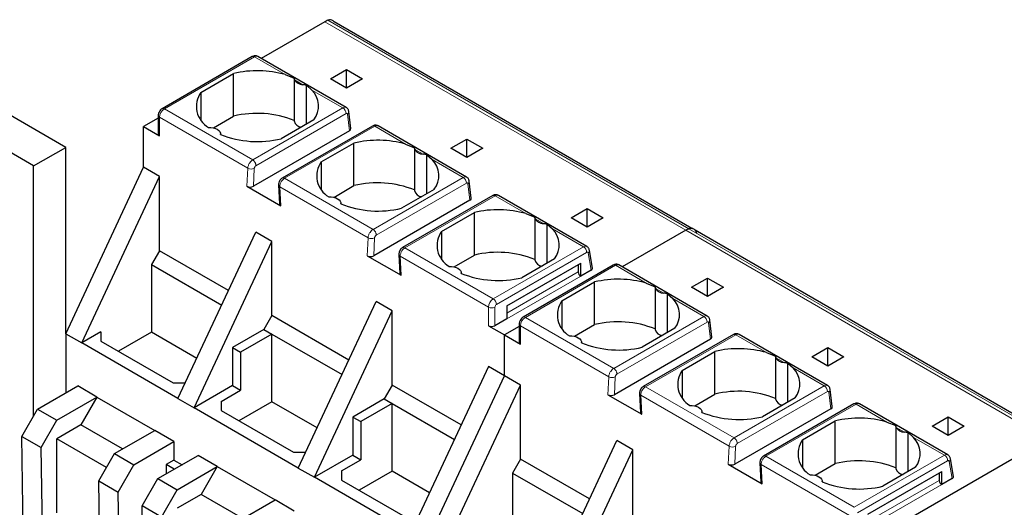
# Model space of a CAD drawing. Header units: millimetres. Extents: x 5 to 418, y 2 to 292.
# Tile 27 of 29: x 352 to 387, y 153 to 170. Entities that reach past the tile are written whole.
import ezdxf

# ---------------------------------------------------------------- set-up
doc = ezdxf.new("R2010")
doc.units = ezdxf.units.MM

msp = doc.modelspace()

# ---------------------------------------------------------------- linework, layer by layer
at = {"color": 7, "linetype": 'Continuous', "lineweight": 25}
for p, q in [((362.762, 169.854), (360.524, 168.562)), ((375.701, 162.575), (363.094, 169.853)), ((360.204, 168.627), (357.026, 166.792)), ((360.404, 168.631), (360.398, 168.634)), ((363.52, 166.832), (360.404, 168.631)), ((353.627, 165.429), (349.101, 168.041)), ((358.395, 167.366), (359.549, 168.032)), ((359.549, 166.529), (359.549, 168.032)), ((362.96, 167.846), (363.526, 168.172)), ((363.526, 168.172), (364.092, 167.846)), ((363.526, 167.519), (363.526, 168.172)), ((361.37, 167.993), (361.685, 167.867)), ((361.684, 167.863), (361.684, 166.36)), ((363.526, 167.519), (362.96, 167.846)), ((364.092, 167.846), (363.526, 167.519)), ((352.495, 164.776), (347.97, 167.388)), ((358.395, 167.366), (358.395, 166.399)), ((362.113, 166.246), (362.113, 167.619)), ((362.113, 167.619), (362.31, 167.45)), ((363.684, 166.089), (363.612, 166.689)), ((356.889, 166.463), (356.37, 166.164)), ((356.889, 166.556), (356.889, 165.902)), ((358.836, 166.117), (359.549, 166.529)), ((362.378, 166.399), (361.224, 165.733)), ((356.37, 166.164), (356.936, 165.837)), ((356.37, 164.727), (356.37, 166.164)), ((363.636, 166.015), (360.245, 164.057)), ((364.444, 166.181), (361.264, 164.345)), ((367.763, 164.383), (364.642, 166.185)), ((359.089, 165.885), (359.089, 165.903)), ((367.203, 165.396), (367.769, 165.723)), ((367.769, 165.723), (368.334, 165.396)), ((367.769, 165.07), (367.769, 165.723)), ((352.495, 164.776), (353.627, 165.429)), ((353.627, 158.861), (353.627, 165.429)), ((362.638, 164.916), (363.792, 165.583)), ((363.792, 164.08), (363.792, 165.583)), ((365.613, 165.543), (365.927, 165.417)), ((365.926, 165.414), (365.926, 163.91)), ((367.769, 165.07), (367.203, 165.396)), ((368.334, 165.396), (367.769, 165.07)), ((362.638, 164.916), (362.638, 163.95)), ((366.356, 163.797), (366.356, 165.17)), ((366.356, 165.17), (366.552, 165.001)), ((352.495, 155.957), (352.495, 164.776)), ((353.627, 158.861), (356.37, 164.727)), ((356.936, 164.4), (356.37, 164.727)), ((354.192, 158.535), (356.936, 164.4)), ((356.936, 161.787), (356.936, 164.4)), ((367.927, 163.64), (367.854, 164.24)), ((360.019, 164.057), (361.207, 163.372)), ((361.13, 164.106), (361.16, 163.435)), ((363.079, 163.668), (363.792, 164.08)), ((366.62, 163.95), (365.467, 163.284)), ((367.879, 163.566), (364.488, 161.608)), ((368.686, 163.732), (365.507, 161.896)), ((372.001, 161.937), (368.884, 163.736)), ((363.332, 163.436), (363.332, 163.453)), ((371.446, 162.947), (372.011, 163.274)), ((372.011, 163.274), (372.577, 162.947)), ((372.011, 162.621), (372.011, 163.274)), ((366.881, 162.467), (368.035, 163.133)), ((368.035, 161.631), (368.035, 163.133)), ((369.855, 163.094), (370.17, 162.968)), ((370.169, 162.965), (370.169, 161.461)), ((372.011, 162.621), (371.446, 162.947)), ((372.577, 162.947), (372.011, 162.621)), ((370.598, 161.348), (370.598, 162.721)), ((370.598, 162.721), (370.795, 162.552)), ((375.49, 162.506), (373.252, 161.214)), ((388.429, 155.228), (375.822, 162.506)), ((357.586, 156.575), (360.33, 162.441)), ((360.896, 162.114), (360.33, 162.441)), ((366.881, 162.467), (366.881, 161.5)), ((356.936, 161.787), (356.653, 161.297)), ((359.368, 160.383), (356.936, 161.787)), ((358.152, 156.249), (360.896, 162.114)), ((360.896, 159.501), (360.896, 162.114)), ((372.198, 161.177), (372.094, 161.799)), ((364.261, 161.608), (365.45, 160.922)), ((365.373, 161.657), (365.403, 160.985)), ((367.321, 161.219), (368.035, 161.631)), ((370.863, 161.5), (369.709, 160.834)), ((356.653, 161.297), (356.653, 158.913)), ((356.653, 161.297), (359.127, 159.869)), ((369.183, 159.845), (371.785, 161.347)), ((372.932, 161.28), (369.754, 159.445)), ((371.7, 161.298), (371.7, 161.037)), ((371.785, 160.89), (371.785, 161.347)), ((372.151, 161.101), (371.785, 160.89)), ((373.132, 161.284), (373.126, 161.287)), ((376.248, 159.485), (373.132, 161.284)), ((367.575, 160.987), (367.575, 161.004)), ((375.688, 160.498), (376.254, 160.824)), ((376.254, 160.824), (376.82, 160.498)), ((376.254, 160.171), (376.254, 160.824)), ((371.123, 160.018), (372.277, 160.684)), ((372.277, 159.182), (372.277, 160.684)), ((374.098, 160.645), (374.413, 160.519)), ((374.412, 160.516), (374.412, 159.012)), ((376.254, 160.171), (375.688, 160.498)), ((376.82, 160.498), (376.254, 160.171)), ((374.841, 158.898), (374.841, 160.272)), ((374.841, 160.272), (375.038, 160.102)), ((361.829, 154.126), (364.573, 159.991)), ((365.138, 159.665), (364.573, 159.991)), ((369.183, 159.845), (369.183, 159.388)), ((371.123, 160.018), (371.123, 159.051)), ((360.896, 159.501), (360.613, 159.011)), ((363.61, 157.934), (360.896, 159.501)), ((362.395, 153.799), (365.138, 159.665)), ((365.138, 157.052), (365.138, 159.665)), ((369.183, 159.388), (368.759, 159.143)), ((360.613, 159.011), (359.51, 158.374)), ((360.613, 159.011), (360.896, 158.848)), ((368.532, 159.143), (369.098, 158.816)), ((369.617, 159.116), (369.098, 158.816)), ((369.617, 159.208), (369.617, 158.555)), ((371.564, 158.77), (372.277, 159.182)), ((375.106, 159.051), (373.952, 158.385)), ((376.412, 158.741), (376.34, 159.341)), ((353.627, 158.861), (353.627, 156.774)), ((353.627, 158.861), (354.192, 158.535)), ((354.871, 158.927), (354.192, 158.535)), ((354.871, 158.927), (354.871, 158.6)), ((356.653, 158.913), (355.491, 158.242)), ((358.249, 157.992), (356.653, 158.913)), ((360.896, 158.848), (359.793, 158.211)), ((360.896, 158.848), (363.37, 157.42)), ((360.896, 156.464), (360.896, 158.848)), ((369.098, 158.816), (369.664, 158.489)), ((369.098, 157.379), (369.098, 158.816)), ((376.364, 158.667), (372.973, 156.71)), ((377.172, 158.833), (373.992, 156.998)), ((380.491, 157.035), (377.37, 158.837)), ((357.586, 156.575), (354.192, 158.535)), ((354.871, 158.6), (357.417, 157.13)), ((359.51, 158.374), (359.51, 157.032)), ((359.51, 158.374), (359.793, 158.211)), ((371.817, 158.538), (371.817, 158.555)), ((379.931, 158.049), (380.497, 158.375)), ((380.497, 158.375), (381.062, 158.049)), ((380.497, 157.722), (380.497, 158.375)), ((359.793, 158.211), (359.793, 156.869)), ((375.366, 157.569), (376.52, 158.235)), ((376.52, 156.732), (376.52, 158.235)), ((378.34, 158.196), (378.655, 158.07)), ((378.654, 158.066), (378.654, 156.563)), ((380.497, 157.722), (379.931, 158.049)), ((381.062, 158.049), (380.497, 157.722)), ((368.532, 157.705), (365.789, 151.84)), ((369.098, 157.379), (368.532, 157.705)), ((379.084, 156.449), (379.084, 157.823)), ((379.084, 157.823), (379.28, 157.653)), ((366.355, 151.514), (369.098, 157.379)), ((369.664, 157.052), (369.098, 157.379)), ((375.366, 157.569), (375.366, 156.602)), ((352.637, 156.202), (354.051, 157.019)), ((354.73, 156.627), (354.051, 157.019)), ((357.417, 157.13), (357.846, 157.13)), ((359.51, 157.032), (358.152, 156.249)), ((359.51, 157.032), (359.793, 156.869)), ((365.138, 157.052), (364.855, 156.562)), ((367.57, 155.648), (365.138, 157.052)), ((366.92, 151.187), (369.664, 157.052)), ((369.664, 154.439), (369.664, 157.052)), ((353.315, 155.81), (354.73, 156.627)), ((354.73, 156.627), (354.164, 155.647)), ((354.73, 156.627), (356.766, 155.451)), ((357.586, 156.575), (358.152, 156.249)), ((359.114, 156.477), (359.793, 156.869)), ((372.747, 156.71), (373.935, 156.024)), ((373.858, 156.759), (373.888, 156.087)), ((375.806, 156.321), (376.52, 156.732)), ((379.348, 156.602), (378.194, 155.936)), ((380.655, 156.292), (380.582, 156.892)), ((361.829, 154.126), (358.152, 156.249)), ((359.114, 156.477), (359.114, 156.151)), ((360.896, 156.464), (359.734, 155.793)), ((362.492, 155.542), (360.896, 156.464)), ((364.855, 156.562), (363.752, 155.925)), ((365.138, 156.399), (364.035, 155.762)), ((364.855, 156.562), (365.138, 156.399)), ((365.138, 156.399), (367.33, 155.134)), ((365.138, 154.014), (365.138, 156.399)), ((381.414, 156.384), (378.235, 154.549)), ((384.729, 154.589), (381.612, 156.388)), ((352.081, 155.239), (352.637, 156.202)), ((352.637, 156.202), (353.315, 155.81)), ((359.114, 156.151), (361.659, 154.681)), ((363.752, 155.925), (363.752, 154.583)), ((363.752, 155.925), (364.035, 155.762)), ((376.06, 156.088), (376.06, 156.106)), ((380.607, 156.218), (377.216, 154.26)), ((384.174, 155.599), (384.739, 155.926)), ((384.739, 155.926), (385.305, 155.599)), ((384.739, 155.273), (384.739, 155.926)), ((352.76, 154.847), (353.315, 155.81)), ((354.164, 155.647), (353.315, 155.157)), ((355.635, 154.798), (354.164, 155.647)), ((364.035, 155.762), (364.035, 154.42)), ((379.609, 155.12), (380.762, 155.786)), ((380.762, 154.283), (380.762, 155.786)), ((382.583, 155.746), (382.898, 155.621)), ((382.897, 155.617), (382.897, 154.113)), ((384.739, 155.273), (384.174, 155.599)), ((385.305, 155.599), (384.739, 155.273)), ((352.081, 155.239), (352.76, 154.847)), ((352.149, 150.783), (352.081, 155.239)), ((355.352, 154.635), (356.766, 155.451)), ((357.445, 155.059), (356.766, 155.451)), ((383.326, 154), (383.326, 155.373)), ((383.326, 155.373), (383.523, 155.204)), ((352.827, 150.391), (352.76, 154.847)), ((355.069, 154.145), (353.315, 155.157)), ((353.315, 152.544), (353.315, 155.157)), ((356.031, 154.243), (357.445, 155.059)), ((357.445, 155.059), (357.445, 154.406)), ((370.314, 149.228), (373.058, 155.093)), ((373.624, 154.766), (373.058, 155.093)), ((379.609, 155.12), (379.609, 154.153)), ((381.826, 151.468), (388.218, 155.159)), ((354.796, 153.672), (355.352, 154.635)), ((355.352, 154.635), (356.031, 154.243)), ((356.879, 153.753), (358.294, 154.57)), ((358.972, 154.178), (358.294, 154.57)), ((361.659, 154.681), (362.089, 154.681)), ((363.752, 154.583), (362.395, 153.799)), ((363.752, 154.583), (364.035, 154.42)), ((370.88, 148.901), (373.624, 154.766)), ((373.624, 152.153), (373.624, 154.766)), ((355.475, 153.28), (356.031, 154.243)), ((357.445, 154.406), (357.168, 154.246)), ((357.168, 154.246), (357.168, 153.92)), ((357.451, 154.083), (357.168, 154.246)), ((357.445, 154.406), (357.728, 154.243)), ((357.558, 153.361), (358.972, 154.178)), ((358.972, 154.178), (358.407, 153.198)), ((358.972, 154.178), (361.009, 153.002)), ((363.356, 154.028), (364.035, 154.42)), ((369.664, 154.439), (369.381, 153.95)), ((372.096, 153.036), (369.664, 154.439)), ((376.989, 154.261), (378.178, 153.575)), ((378.101, 154.31), (378.131, 153.638)), ((380.049, 153.871), (380.762, 154.283)), ((383.591, 154.153), (382.437, 153.487)), ((384.926, 153.829), (384.822, 154.451)), ((361.829, 154.126), (362.395, 153.799)), ((365.789, 151.84), (362.395, 153.799)), ((363.356, 154.028), (363.356, 153.702)), ((365.138, 154.014), (363.976, 153.344)), ((366.451, 153.256), (365.138, 154.014)), ((369.381, 153.95), (369.381, 151.565)), ((369.381, 153.95), (371.855, 152.521)), ((381.911, 152.497), (384.513, 153.999)), ((384.428, 153.95), (384.428, 153.689)), ((384.513, 153.542), (384.513, 153.999)), ((354.796, 153.672), (355.475, 153.28)), ((354.864, 149.215), (354.796, 153.672)), ((356.323, 152.79), (356.879, 153.753)), ((356.879, 153.753), (357.558, 153.361)), ((363.356, 153.702), (365.902, 152.232)), ((380.303, 153.639), (380.303, 153.656)), ((384.879, 153.753), (384.513, 153.542)), ((355.543, 148.823), (355.475, 153.28)), ((357.002, 152.398), (357.558, 153.361)), ((358.407, 153.198), (357.558, 152.708)), ((359.877, 152.349), (358.407, 153.198)), ((357.002, 152.398), (356.323, 152.79)), ((356.391, 148.333), (356.323, 152.79)), ((359.595, 152.186), (361.009, 153.002)), ((361.688, 152.61), (361.009, 153.002))]:
    msp.add_line(p, q, dxfattribs=at)
at = {"color": 7, "linetype": 'Continuous', "lineweight": 18}
for p, q in [((375.49, 162.506), (362.762, 169.854)), ((362.87, 169.908), (375.598, 162.56)), ((360.284, 168.619), (357.106, 166.784)), ((360.284, 168.619), (361.37, 167.993)), ((361.696, 167.804), (361.983, 167.638)), ((362.31, 167.45), (363.4, 166.821)), ((360.221, 164.986), (357.106, 166.784)), ((363.4, 166.821), (360.221, 164.986)), ((356.936, 165.837), (356.936, 166.49)), ((356.936, 166.49), (360.048, 164.694)), ((363.513, 166.618), (360.334, 164.783)), ((363.636, 166.015), (363.566, 166.598)), ((361.344, 164.338), (364.523, 166.172)), ((364.523, 166.172), (365.613, 165.543)), ((365.939, 165.355), (366.226, 165.189)), ((366.552, 165.001), (367.642, 164.372)), ((360.048, 164.694), (360.019, 164.057)), ((360.274, 164.687), (360.245, 164.057)), ((364.464, 162.537), (361.344, 164.338)), ((367.642, 164.372), (364.464, 162.537)), ((361.207, 163.372), (361.177, 164.042)), ((361.177, 164.042), (364.291, 162.244)), ((367.755, 164.169), (364.577, 162.334)), ((367.879, 163.566), (367.809, 164.148)), ((365.587, 161.888), (368.765, 163.723)), ((368.765, 163.723), (369.855, 163.094)), ((370.182, 162.906), (370.469, 162.74)), ((370.795, 162.552), (371.881, 161.925)), ((388.218, 155.159), (375.49, 162.506)), ((375.598, 162.56), (388.326, 155.212)), ((364.291, 162.244), (364.261, 161.608)), ((364.488, 161.608), (364.517, 162.238)), ((368.702, 160.09), (365.587, 161.888)), ((368.702, 160.09), (371.881, 161.925)), ((365.45, 160.922), (365.42, 161.593)), ((365.42, 161.593), (368.532, 159.796)), ((368.815, 159.894), (371.994, 161.729)), ((372.05, 161.707), (372.151, 161.101)), ((373.012, 161.272), (369.834, 159.437)), ((373.012, 161.272), (374.098, 160.645)), ((369.183, 159.583), (371.7, 161.037)), ((371.785, 160.89), (369.183, 159.388)), ((374.424, 160.456), (374.711, 160.291)), ((375.038, 160.102), (376.128, 159.473)), ((368.532, 159.796), (368.532, 159.143)), ((368.759, 159.143), (368.759, 159.796)), ((369.183, 159.845), (369.183, 159.845)), ((372.949, 157.638), (369.834, 159.437)), ((376.128, 159.473), (372.949, 157.638)), ((369.664, 158.489), (369.664, 159.143)), ((369.664, 159.143), (372.776, 157.346)), ((376.241, 159.27), (373.062, 157.435)), ((376.364, 158.667), (376.294, 159.25)), ((374.072, 156.99), (377.251, 158.825)), ((377.251, 158.825), (378.34, 158.196)), ((378.667, 158.007), (378.954, 157.842)), ((379.28, 157.653), (380.37, 157.024)), ((372.776, 157.346), (372.747, 156.71)), ((373.002, 157.339), (372.973, 156.71)), ((377.192, 155.189), (374.072, 156.99)), ((380.37, 157.024), (377.192, 155.189)), ((373.935, 156.024), (373.905, 156.694)), ((373.905, 156.694), (377.019, 154.897)), ((380.483, 156.821), (377.305, 154.986)), ((380.607, 156.218), (380.536, 156.801)), ((378.315, 154.541), (381.493, 156.376)), ((381.493, 156.376), (382.583, 155.746)), ((382.91, 155.558), (383.196, 155.392)), ((383.523, 155.204), (384.609, 154.577)), ((377.019, 154.897), (376.989, 154.261)), ((377.216, 154.26), (377.245, 154.89)), ((381.43, 152.742), (378.315, 154.541)), ((381.43, 152.742), (384.609, 154.577)), ((378.178, 153.575), (378.148, 154.245)), ((378.148, 154.245), (381.26, 152.448)), ((381.543, 152.546), (384.722, 154.381)), ((384.778, 154.359), (384.879, 153.753)), ((381.911, 152.236), (384.428, 153.689)), ((384.513, 153.542), (381.911, 152.04))]:
    msp.add_line(p, q, dxfattribs=at)
at = {"color": 7, "linetype": 'Continuous', "lineweight": 25, "flags": 128}
for points in [[(358.66, 166.133), (358.746, 166.131), (358.829, 166.119), (358.906, 166.097), (358.972, 166.066), (359.026, 166.027), (359.064, 165.983), (359.086, 165.935), (359.088, 165.886)], [(362.903, 163.684), (362.988, 163.682), (363.072, 163.67), (363.148, 163.648), (363.215, 163.617), (363.269, 163.578), (363.307, 163.534), (363.328, 163.486), (363.331, 163.436)], [(367.145, 161.234), (367.231, 161.233), (367.314, 161.221), (367.391, 161.198), (367.458, 161.167), (367.511, 161.129), (367.55, 161.085), (367.571, 161.037), (367.574, 160.987)], [(371.388, 158.785), (371.474, 158.784), (371.557, 158.771), (371.634, 158.749), (371.7, 158.718), (371.754, 158.68), (371.792, 158.635), (371.813, 158.587), (371.816, 158.538)], [(375.631, 156.336), (375.716, 156.334), (375.799, 156.322), (375.876, 156.3), (375.943, 156.269), (375.997, 156.23), (376.035, 156.186), (376.056, 156.138), (376.059, 156.089)], [(379.873, 153.887), (379.959, 153.885), (380.042, 153.873), (380.119, 153.851), (380.186, 153.82), (380.239, 153.781), (380.278, 153.737), (380.299, 153.689), (380.302, 153.64)]]:
    msp.add_lwpolyline(points, dxfattribs=at)
at = {"color": 7, "linetype": 'Continuous', "lineweight": 25}
for centre, radius, start, end in [((363.239, 169.033), 0.949, 112.838, 120.1255), ((360.385, 164.529), 3.601, 74.1203, 103.4118), ((362.002, 168.003), 0.365, 213.0077, 266.9977), ((359.09, 166.87), 0.853, 144.4624, 239.775), ((361.745, 166.886), 0.798, 322.4074, 44.9887), ((360.379, 163.133), 3.496, 68.0778, 103.7361), ((361.952, 166.419), 0.275, 192.5336, 266.9131), ((356.969, 165.91), 0.0805, 185.6948, 245.6253), ((360.394, 169.129), 3.496, 248.0778, 283.7361), ((364.627, 162.079), 3.601, 74.1203, 103.4118), ((366.245, 165.554), 0.365, 213.0077, 266.9977), ((363.332, 164.421), 0.853, 144.4624, 239.775), ((365.988, 164.437), 0.798, 322.4074, 44.9887), ((364.622, 160.684), 3.496, 68.0778, 103.7361), ((366.195, 163.97), 0.275, 192.5336, 266.9131), ((364.636, 166.68), 3.496, 248.0778, 283.7361), ((368.87, 159.63), 3.601, 74.1203, 103.4118), ((370.488, 163.104), 0.365, 213.0077, 266.9977), ((370.231, 161.987), 0.798, 322.4074, 44.9887), ((375.967, 161.685), 0.949, 112.838, 120.1255), ((367.575, 161.971), 0.853, 144.4624, 239.775), ((368.865, 158.235), 3.496, 68.0778, 103.7361), ((370.437, 161.521), 0.275, 192.5336, 266.9131), ((368.879, 164.231), 3.496, 248.0778, 283.7361), ((371.884, 161.045), 0.184, 182.6055, 237.3945), ((373.112, 157.181), 3.601, 74.1203, 103.4118), ((374.73, 160.655), 0.365, 213.0077, 266.9977), ((374.473, 159.538), 0.798, 322.4074, 44.9887), ((371.817, 159.522), 0.853, 144.4624, 239.775), ((368.646, 159.361), 0.246, 242.6097, 297.3903), ((373.107, 155.785), 3.496, 68.0778, 103.7361), ((374.68, 159.072), 0.275, 192.5336, 266.9131), ((369.697, 158.563), 0.0805, 185.6948, 245.6253), ((373.122, 161.781), 3.496, 248.0778, 283.7361), ((377.355, 154.732), 3.601, 74.1203, 103.4118), ((378.973, 158.206), 0.365, 213.0077, 266.9977), ((378.716, 157.089), 0.798, 322.4074, 44.9887), ((376.06, 157.073), 0.853, 144.4624, 239.775), ((377.35, 153.336), 3.496, 68.0778, 103.7361), ((378.923, 156.622), 0.275, 192.5336, 266.9131), ((377.364, 159.332), 3.496, 248.0778, 283.7361), ((381.598, 152.283), 3.601, 74.1203, 103.4118), ((383.216, 155.757), 0.365, 213.0077, 266.9977), ((382.958, 154.64), 0.798, 322.4074, 44.9887), ((380.303, 154.624), 0.853, 144.4624, 239.775), ((381.593, 150.887), 3.496, 68.0778, 103.7361), ((383.165, 154.173), 0.275, 192.5336, 266.9131), ((381.607, 156.883), 3.496, 248.0778, 283.7361), ((384.612, 153.697), 0.184, 182.6055, 237.3945)]:
    msp.add_arc(centre, radius, start, end, dxfattribs=at)
at = {"color": 7, "linetype": 'Continuous', "lineweight": 18}
for centre, radius, start, end in [((360.237, 168.554), 0.0805, 54.3824, 114.3071), ((360.355, 168.519), 0.123, 69.5403, 125.3164), ((357.304, 166.474), 0.369, 122.6055, 177.3945), ((357.059, 166.719), 0.0805, 54.383, 114.3003), ((363.269, 166.615), 0.244, 0.708, 57.5595), ((363.51, 166.683), 0.102, 303.3742, 3.2989), ((356.966, 166.561), 0.0767, 184.029, 247.2637), ((360.168, 164.897), 0.235, 239.5768, 297.0045), ((361.297, 164.273), 0.08, 54.1951, 114.5348), ((367.512, 164.166), 0.244, 0.708, 57.5595), ((367.752, 164.234), 0.102, 303.3742, 3.2989), ((364.41, 162.447), 0.235, 239.5768, 297.0045), ((365.54, 161.823), 0.08, 54.1951, 114.5348), ((371.951, 161.827), 0.121, 65.6515, 125.6589), ((371.748, 161.718), 0.246, 2.6055, 57.3945), ((371.995, 161.79), 0.0994, 303.1843, 5.0652), ((372.965, 161.206), 0.0805, 54.3824, 114.3071), ((373.083, 161.171), 0.123, 69.5403, 125.3164), ((368.901, 159.779), 0.369, 122.6055, 177.3942), ((368.57, 159.883), 0.246, 2.6055, 57.3945), ((368.646, 160.014), 0.246, 242.6082, 297.3909), ((368.882, 159.79), 0.123, 122.6055, 177.3945), ((370.032, 159.126), 0.369, 122.6055, 177.3945), ((369.787, 159.371), 0.0805, 54.383, 114.3003), ((375.997, 159.267), 0.244, 0.708, 57.5595), ((369.693, 159.213), 0.0767, 184.029, 247.2637), ((376.238, 159.335), 0.102, 303.3742, 3.2989), ((372.895, 157.549), 0.235, 239.5768, 297.0045), ((374.025, 156.925), 0.08, 54.1951, 114.5348), ((380.239, 156.818), 0.244, 0.708, 57.5595), ((380.48, 156.886), 0.102, 303.3742, 3.2989), ((377.138, 155.1), 0.235, 239.5768, 297.0045), ((378.268, 154.476), 0.08, 54.1951, 114.5348), ((384.679, 154.479), 0.121, 65.6515, 125.6589), ((384.476, 154.37), 0.246, 2.6055, 57.3945), ((384.723, 154.443), 0.0994, 303.1843, 5.0652)]:
    msp.add_arc(centre, radius, start, end, dxfattribs=at)
at = {"color": 7, "linetype": 'Continuous', "lineweight": 25}
for centre, major_axis, ratio, start_param, end_param in [((363.524, 166.081), (0.161, 0.002), 0.582443, 5.479054, 6.346422), ((360.132, 164.123), (0.16, 0), 0.577287, 3.928362, 5.499158), ((367.767, 163.632), (0.161, 0.002), 0.582443, 5.479054, 6.346422), ((361.32, 163.437), (0.16, 0), 0.577287, 3.167804, 3.928362), ((364.374, 161.674), (0.16, 0), 0.577287, 3.928362, 5.499158), ((372.038, 161.166), (0.161, 0.002), 0.577152, 5.482485, 6.371756), ((365.563, 160.988), (0.16, 0), 0.577287, 3.167804, 3.928362), ((376.252, 158.733), (0.161, 0.002), 0.582443, 5.479054, 6.346422), ((372.86, 156.775), (0.16, 0), 0.577287, 3.928362, 5.499158), ((380.495, 156.284), (0.161, 0.002), 0.582443, 5.479054, 6.346422), ((374.048, 156.089), (0.16, 0), 0.577287, 3.167804, 3.928362), ((377.102, 154.326), (0.16, 0), 0.577287, 3.928362, 5.499158), ((384.766, 153.819), (0.161, 0.002), 0.577152, 5.482485, 6.371756), ((378.291, 153.64), (0.16, 0), 0.577287, 3.167804, 3.928362)]:
    msp.add_ellipse(centre, major_axis=major_axis, ratio=ratio, start_param=start_param, end_param=end_param, dxfattribs=at)
for points, knots in [([(363.093, 169.852), (363.083, 169.865), (363.06, 169.894), (363.005, 169.925), (362.939, 169.931), (362.889, 169.914), (362.87, 169.908)], [0, 0, 0, 0, 0.202928, 0.461348, 0.80329, 1, 1, 1, 1]), ([(360.4, 168.634), (360.384, 168.64), (360.353, 168.654), (360.301, 168.657), (360.249, 168.649), (360.219, 168.634), (360.204, 168.627)], [0, 0, 0, 0, 0.260761, 0.519316, 0.767836, 1, 1, 1, 1]), ([(361.696, 167.804), (361.691, 167.817), (361.682, 167.842), (361.684, 167.859), (361.685, 167.867)], [0, 0, 0, 0, 0.542072, 1, 1, 1, 1]), ([(362.113, 167.619), (362.093, 167.623), (362.05, 167.629), (362.007, 167.635), (361.983, 167.638)], [0, 0, 0, 0, 0.457928, 1, 1, 1, 1]), ([(357.026, 166.792), (357.006, 166.778), (356.962, 166.748), (356.913, 166.674), (356.891, 166.606), (356.889, 166.565), (356.889, 166.556)], [0, 0, 0, 0, 0.260033, 0.560583, 0.901717, 1, 1, 1, 1]), ([(363.612, 166.689), (363.609, 166.702), (363.605, 166.73), (363.586, 166.77), (363.557, 166.808), (363.529, 166.826), (363.515, 166.835)], [0, 0, 0, 0, 0.216182, 0.458388, 0.722321, 1, 1, 1, 1]), ([(364.641, 166.185), (364.626, 166.192), (364.595, 166.206), (364.542, 166.211), (364.49, 166.203), (364.458, 166.188), (364.443, 166.18)], [0, 0, 0, 0, 0.252543, 0.506997, 0.758055, 1, 1, 1, 1]), ([(365.939, 165.355), (365.934, 165.368), (365.925, 165.392), (365.927, 165.41), (365.927, 165.417)], [0, 0, 0, 0, 0.542072, 1, 1, 1, 1]), ([(366.356, 165.17), (366.336, 165.173), (366.293, 165.18), (366.249, 165.186), (366.226, 165.189)], [0, 0, 0, 0, 0.457928, 1, 1, 1, 1]), ([(361.264, 164.345), (361.248, 164.334), (361.214, 164.311), (361.17, 164.255), (361.143, 164.196), (361.131, 164.142), (361.131, 164.114), (361.131, 164.1)], [0, 0, 0, 0, 0.208629, 0.440317, 0.701033, 0.845346, 1, 1, 1, 1]), ([(367.854, 164.24), (367.852, 164.253), (367.847, 164.281), (367.828, 164.321), (367.799, 164.359), (367.772, 164.377), (367.757, 164.386)], [0, 0, 0, 0, 0.216182, 0.458388, 0.722321, 1, 1, 1, 1]), ([(368.884, 163.736), (368.868, 163.743), (368.837, 163.757), (368.785, 163.761), (368.732, 163.754), (368.701, 163.739), (368.685, 163.731)], [0, 0, 0, 0, 0.252543, 0.506997, 0.758055, 1, 1, 1, 1]), ([(370.182, 162.906), (370.177, 162.919), (370.168, 162.943), (370.169, 162.96), (370.17, 162.968)], [0, 0, 0, 0, 0.542072, 1, 1, 1, 1]), ([(370.598, 162.721), (370.578, 162.724), (370.535, 162.731), (370.492, 162.737), (370.469, 162.74)], [0, 0, 0, 0, 0.457928, 1, 1, 1, 1]), ([(375.771, 162.551), (375.76, 162.558), (375.727, 162.58), (375.666, 162.583), (375.617, 162.566), (375.598, 162.56)], [0, 0, 0, 0, 0.239178, 0.722155, 1, 1, 1, 1]), ([(375.598, 162.56), (375.629, 162.569), (375.691, 162.588), (375.777, 162.559), (375.838, 162.495), (375.861, 162.429), (375.87, 162.403)], [0, 0, 0, 0, 0.2339183, 0.467459, 0.7872057, 1, 1, 1, 1]), ([(365.507, 161.896), (365.49, 161.885), (365.456, 161.862), (365.413, 161.806), (365.386, 161.746), (365.374, 161.693), (365.373, 161.665), (365.373, 161.651)], [0, 0, 0, 0, 0.208629, 0.440317, 0.701033, 0.845346, 1, 1, 1, 1]), ([(372.094, 161.799), (372.091, 161.813), (372.084, 161.842), (372.062, 161.882), (372.033, 161.916), (372.009, 161.931), (371.996, 161.939)], [0, 0, 0, 0, 0.235714, 0.484287, 0.740949, 1, 1, 1, 1]), ([(373.127, 161.286), (373.112, 161.293), (373.081, 161.306), (373.029, 161.309), (372.977, 161.301), (372.947, 161.287), (372.932, 161.28)], [0, 0, 0, 0, 0.260761, 0.519316, 0.767836, 1, 1, 1, 1]), ([(374.424, 160.456), (374.419, 160.47), (374.41, 160.494), (374.412, 160.511), (374.413, 160.519)], [0, 0, 0, 0, 0.542072, 1, 1, 1, 1]), ([(374.841, 160.272), (374.821, 160.275), (374.778, 160.282), (374.735, 160.288), (374.711, 160.291)], [0, 0, 0, 0, 0.457928, 1, 1, 1, 1]), ([(369.754, 159.445), (369.733, 159.43), (369.69, 159.4), (369.641, 159.327), (369.619, 159.258), (369.617, 159.217), (369.617, 159.208)], [0, 0, 0, 0, 0.260033, 0.560583, 0.901717, 1, 1, 1, 1]), ([(376.34, 159.341), (376.337, 159.354), (376.332, 159.382), (376.314, 159.422), (376.284, 159.46), (376.257, 159.478), (376.243, 159.488)], [0, 0, 0, 0, 0.216182, 0.458388, 0.722321, 1, 1, 1, 1]), ([(377.369, 158.838), (377.353, 158.844), (377.323, 158.858), (377.27, 158.863), (377.218, 158.856), (377.186, 158.84), (377.171, 158.833)], [0, 0, 0, 0, 0.252543, 0.506997, 0.758055, 1, 1, 1, 1]), ([(378.667, 158.007), (378.662, 158.02), (378.653, 158.045), (378.655, 158.062), (378.655, 158.07)], [0, 0, 0, 0, 0.542072, 1, 1, 1, 1]), ([(379.084, 157.823), (379.064, 157.826), (379.021, 157.833), (378.977, 157.838), (378.954, 157.842)], [0, 0, 0, 0, 0.457928, 1, 1, 1, 1]), ([(373.992, 156.998), (373.976, 156.987), (373.942, 156.963), (373.898, 156.907), (373.871, 156.848), (373.859, 156.794), (373.859, 156.767), (373.859, 156.752)], [0, 0, 0, 0, 0.208629, 0.440317, 0.701033, 0.845346, 1, 1, 1, 1]), ([(380.582, 156.892), (380.58, 156.905), (380.575, 156.933), (380.556, 156.973), (380.527, 157.011), (380.5, 157.029), (380.485, 157.038)], [0, 0, 0, 0, 0.216182, 0.458388, 0.722321, 1, 1, 1, 1]), ([(381.611, 156.388), (381.596, 156.395), (381.565, 156.409), (381.513, 156.414), (381.46, 156.406), (381.429, 156.391), (381.413, 156.384)], [0, 0, 0, 0, 0.252543, 0.506997, 0.758055, 1, 1, 1, 1]), ([(382.91, 155.558), (382.905, 155.571), (382.896, 155.596), (382.897, 155.613), (382.898, 155.621)], [0, 0, 0, 0, 0.542072, 1, 1, 1, 1]), ([(383.326, 155.373), (383.306, 155.376), (383.263, 155.383), (383.22, 155.389), (383.196, 155.392)], [0, 0, 0, 0, 0.457928, 1, 1, 1, 1]), ([(378.235, 154.549), (378.218, 154.537), (378.184, 154.514), (378.141, 154.458), (378.114, 154.399), (378.102, 154.345), (378.101, 154.317), (378.101, 154.303)], [0, 0, 0, 0, 0.208629, 0.440317, 0.701033, 0.845346, 1, 1, 1, 1]), ([(384.822, 154.451), (384.819, 154.465), (384.812, 154.494), (384.79, 154.534), (384.761, 154.568), (384.736, 154.584), (384.724, 154.591)], [0, 0, 0, 0, 0.235714, 0.484287, 0.740949, 1, 1, 1, 1])]:
    msp.add_open_spline(points, degree=3, knots=knots, dxfattribs=at)
at = {"color": 7, "linetype": 'Continuous', "lineweight": 18}
for points, knots in [([(363.518, 166.829), (363.512, 166.834), (363.493, 166.848), (363.451, 166.845), (363.416, 166.829), (363.4, 166.821)], [0, 0, 0, 0, 0.211855, 0.6285399, 1, 1, 1, 1]), ([(363.566, 166.598), (363.564, 166.604), (363.561, 166.618), (363.547, 166.626), (363.53, 166.627), (363.519, 166.621), (363.513, 166.618)], [0, 0, 0, 0, 0.274232, 0.551157, 0.774246, 1, 1, 1, 1]), ([(364.443, 166.18), (364.448, 166.183), (364.458, 166.188), (364.478, 166.189), (364.5, 166.184), (364.515, 166.176), (364.523, 166.172)], [0, 0, 0, 0, 0.224977, 0.483318, 0.741659, 1, 1, 1, 1]), ([(364.642, 166.18), (364.636, 166.185), (364.617, 166.199), (364.575, 166.197), (364.539, 166.18), (364.523, 166.172)], [0, 0, 0, 0, 0.199604, 0.621876, 1, 1, 1, 1]), ([(360.048, 164.694), (360.05, 164.71), (360.052, 164.742), (360.067, 164.792), (360.087, 164.839), (360.12, 164.893), (360.165, 164.948), (360.203, 164.974), (360.221, 164.986)], [0, 0, 0, 0, 0.1549979, 0.3014927, 0.4394783, 0.5689488, 0.8013491, 1, 1, 1, 1]), ([(360.334, 164.783), (360.33, 164.78), (360.322, 164.775), (360.31, 164.764), (360.299, 164.751), (360.288, 164.733), (360.277, 164.711), (360.275, 164.695), (360.274, 164.687)], [0, 0, 0, 0, 0.139521, 0.273112, 0.407508, 0.54933, 0.773199, 1, 1, 1, 1]), ([(361.344, 164.338), (361.326, 164.325), (361.288, 164.299), (361.244, 164.244), (361.213, 164.19), (361.193, 164.142), (361.179, 164.091), (361.178, 164.058), (361.177, 164.042)], [0, 0, 0, 0, 0.198108, 0.430327, 0.559842, 0.697964, 0.844685, 1, 1, 1, 1]), ([(367.76, 164.38), (367.754, 164.385), (367.736, 164.398), (367.694, 164.396), (367.659, 164.379), (367.642, 164.372)], [0, 0, 0, 0, 0.211855, 0.62854, 1, 1, 1, 1]), ([(361.177, 164.042), (361.164, 164.05), (361.138, 164.067), (361.133, 164.089), (361.131, 164.1)], [0, 0, 0, 0, 0.516085, 1, 1, 1, 1]), ([(367.809, 164.148), (367.807, 164.155), (367.804, 164.169), (367.79, 164.177), (367.773, 164.178), (367.761, 164.172), (367.755, 164.169)], [0, 0, 0, 0, 0.274232, 0.551157, 0.774246, 1, 1, 1, 1]), ([(368.685, 163.731), (368.69, 163.733), (368.701, 163.739), (368.72, 163.739), (368.742, 163.735), (368.758, 163.727), (368.765, 163.723)], [0, 0, 0, 0, 0.224977, 0.483318, 0.741659, 1, 1, 1, 1]), ([(368.884, 163.731), (368.878, 163.736), (368.86, 163.75), (368.817, 163.747), (368.782, 163.731), (368.765, 163.723)], [0, 0, 0, 0, 0.199604, 0.621876, 1, 1, 1, 1]), ([(364.291, 162.244), (364.292, 162.261), (364.295, 162.292), (364.309, 162.343), (364.33, 162.39), (364.362, 162.444), (364.408, 162.498), (364.446, 162.525), (364.464, 162.537)], [0, 0, 0, 0, 0.154998, 0.301493, 0.439478, 0.568949, 0.801349, 1, 1, 1, 1]), ([(364.577, 162.334), (364.572, 162.331), (364.564, 162.326), (364.553, 162.315), (364.542, 162.302), (364.531, 162.284), (364.52, 162.261), (364.518, 162.246), (364.517, 162.238)], [0, 0, 0, 0, 0.139521, 0.273112, 0.407508, 0.54933, 0.773199, 1, 1, 1, 1]), ([(365.587, 161.888), (365.569, 161.876), (365.531, 161.85), (365.487, 161.795), (365.456, 161.74), (365.436, 161.693), (365.422, 161.642), (365.421, 161.609), (365.42, 161.593)], [0, 0, 0, 0, 0.198108, 0.430327, 0.559842, 0.697964, 0.844685, 1, 1, 1, 1]), ([(365.42, 161.593), (365.406, 161.601), (365.38, 161.618), (365.376, 161.64), (365.374, 161.651)], [0, 0, 0, 0, 0.516085, 1, 1, 1, 1]), ([(371.994, 161.729), (372, 161.732), (372.014, 161.738), (372.031, 161.736), (372.044, 161.726), (372.048, 161.713), (372.05, 161.707)], [0, 0, 0, 0, 0.248422, 0.499806, 0.748451, 1, 1, 1, 1]), ([(376.246, 159.481), (376.24, 159.486), (376.221, 159.5), (376.179, 159.497), (376.144, 159.481), (376.128, 159.473)], [0, 0, 0, 0, 0.211855, 0.6285399, 1, 1, 1, 1]), ([(376.294, 159.25), (376.292, 159.257), (376.289, 159.27), (376.275, 159.278), (376.258, 159.279), (376.246, 159.273), (376.241, 159.27)], [0, 0, 0, 0, 0.274232, 0.551157, 0.774246, 1, 1, 1, 1]), ([(377.171, 158.832), (377.176, 158.835), (377.186, 158.84), (377.206, 158.841), (377.228, 158.837), (377.243, 158.829), (377.251, 158.825)], [0, 0, 0, 0, 0.224977, 0.483318, 0.741659, 1, 1, 1, 1]), ([(377.369, 158.833), (377.364, 158.837), (377.345, 158.851), (377.303, 158.849), (377.267, 158.833), (377.251, 158.825)], [0, 0, 0, 0, 0.199604, 0.621876, 1, 1, 1, 1]), ([(372.776, 157.346), (372.777, 157.362), (372.78, 157.394), (372.795, 157.444), (372.815, 157.491), (372.848, 157.545), (372.893, 157.6), (372.931, 157.626), (372.949, 157.638)], [0, 0, 0, 0, 0.1549979, 0.3014927, 0.4394783, 0.5689488, 0.8013491, 1, 1, 1, 1]), ([(373.062, 157.435), (373.058, 157.433), (373.05, 157.428), (373.038, 157.417), (373.027, 157.403), (373.016, 157.386), (373.005, 157.363), (373.003, 157.347), (373.002, 157.339)], [0, 0, 0, 0, 0.139521, 0.273112, 0.407508, 0.54933, 0.773199, 1, 1, 1, 1]), ([(374.072, 156.99), (374.054, 156.978), (374.016, 156.952), (373.972, 156.897), (373.941, 156.842), (373.921, 156.794), (373.907, 156.743), (373.906, 156.711), (373.905, 156.694)], [0, 0, 0, 0, 0.198108, 0.430327, 0.559842, 0.697964, 0.844685, 1, 1, 1, 1]), ([(380.488, 157.032), (380.482, 157.037), (380.464, 157.051), (380.422, 157.048), (380.387, 157.032), (380.37, 157.024)], [0, 0, 0, 0, 0.211855, 0.62854, 1, 1, 1, 1]), ([(373.905, 156.694), (373.892, 156.703), (373.866, 156.719), (373.861, 156.742), (373.859, 156.753)], [0, 0, 0, 0, 0.516085, 1, 1, 1, 1]), ([(380.536, 156.801), (380.535, 156.808), (380.532, 156.821), (380.517, 156.829), (380.501, 156.83), (380.489, 156.824), (380.483, 156.821)], [0, 0, 0, 0, 0.274232, 0.551157, 0.774246, 1, 1, 1, 1]), ([(381.413, 156.383), (381.418, 156.386), (381.429, 156.391), (381.448, 156.392), (381.47, 156.387), (381.486, 156.379), (381.493, 156.376)], [0, 0, 0, 0, 0.2249772, 0.4833181, 0.7416591, 1, 1, 1, 1]), ([(381.612, 156.384), (381.606, 156.388), (381.588, 156.402), (381.545, 156.4), (381.51, 156.383), (381.493, 156.376)], [0, 0, 0, 0, 0.199604, 0.621876, 1, 1, 1, 1]), ([(377.019, 154.897), (377.02, 154.913), (377.022, 154.945), (377.037, 154.995), (377.058, 155.042), (377.09, 155.096), (377.135, 155.151), (377.174, 155.177), (377.192, 155.189)], [0, 0, 0, 0, 0.154998, 0.301493, 0.439478, 0.568949, 0.801349, 1, 1, 1, 1]), ([(377.305, 154.986), (377.3, 154.984), (377.292, 154.978), (377.281, 154.967), (377.27, 154.954), (377.258, 154.936), (377.248, 154.914), (377.246, 154.898), (377.245, 154.89)], [0, 0, 0, 0, 0.139521, 0.273112, 0.407508, 0.54933, 0.773199, 1, 1, 1, 1]), ([(378.315, 154.541), (378.297, 154.529), (378.259, 154.502), (378.215, 154.447), (378.183, 154.393), (378.164, 154.345), (378.15, 154.294), (378.149, 154.262), (378.148, 154.245)], [0, 0, 0, 0, 0.198108, 0.430327, 0.559842, 0.697964, 0.844685, 1, 1, 1, 1]), ([(378.148, 154.245), (378.134, 154.254), (378.108, 154.27), (378.104, 154.293), (378.102, 154.303)], [0, 0, 0, 0, 0.516085, 1, 1, 1, 1]), ([(384.722, 154.381), (384.728, 154.384), (384.742, 154.39), (384.759, 154.388), (384.772, 154.379), (384.776, 154.366), (384.778, 154.359)], [0, 0, 0, 0, 0.248422, 0.499806, 0.748451, 1, 1, 1, 1])]:
    msp.add_open_spline(points, degree=3, knots=knots, dxfattribs=at)
for points in [[(360.334, 164.783), (360.334, 164.792), (360.334, 164.81), (360.328, 164.839), (360.318, 164.869), (360.304, 164.898), (360.286, 164.926), (360.266, 164.95), (360.244, 164.971), (360.229, 164.981), (360.221, 164.986)], [(364.577, 162.334), (364.577, 162.343), (364.576, 162.361), (364.57, 162.39), (364.56, 162.42), (364.546, 162.449), (364.529, 162.476), (364.509, 162.501), (364.487, 162.522), (364.471, 162.532), (364.464, 162.537)], [(373.062, 157.435), (373.062, 157.444), (373.062, 157.462), (373.056, 157.491), (373.046, 157.521), (373.032, 157.55), (373.014, 157.578), (372.994, 157.602), (372.972, 157.623), (372.957, 157.633), (372.949, 157.638)], [(377.305, 154.986), (377.305, 154.995), (377.304, 155.013), (377.298, 155.042), (377.288, 155.072), (377.274, 155.101), (377.257, 155.129), (377.237, 155.153), (377.215, 155.174), (377.199, 155.184), (377.192, 155.189)]]:
    msp.add_open_spline(points, degree=3, dxfattribs=at)

doc.saveas('drawing.dxf')
